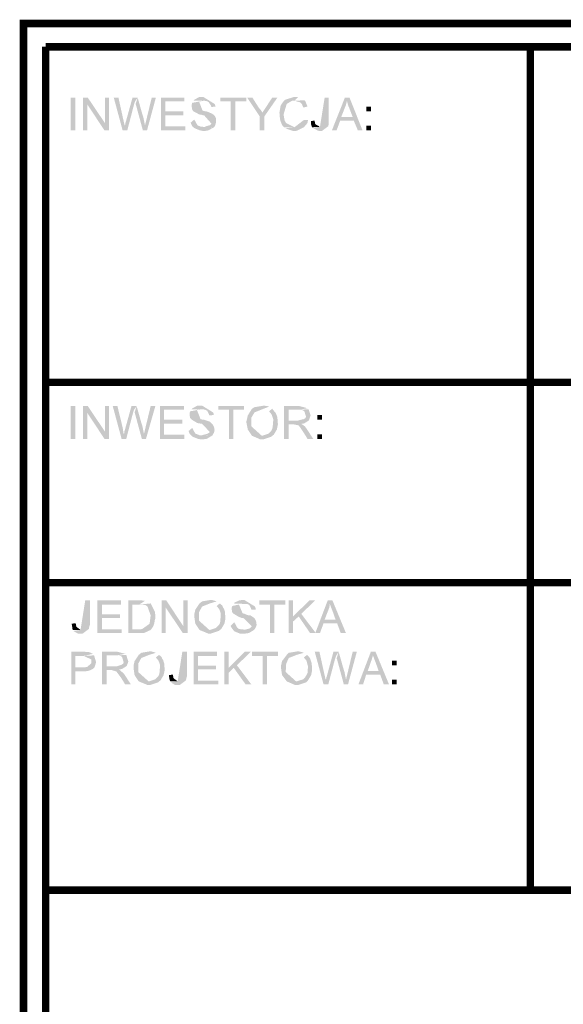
# Model space of a CAD drawing. Header units: millimetres. Extents: x -14047 to 49934, y -21523 to 14989.
# Tile 22 of 256: x 2345 to 2437, y 2850 to 3017. Entities that reach past the tile are written whole.
import ezdxf

# ---------------------------------------------------------------- set-up
doc = ezdxf.new("R2010")
doc.units = ezdxf.units.MM
doc.layers.add('H', color=7, linetype='Continuous')
doc.layers.add('P', color=7, linetype='Continuous')

msp = doc.modelspace()

# ---------------------------------------------------------------- hatches: boundary and pattern name
at = {"layer": 'H', "linetype": 'Continuous'}
for points in [[(2353.746, 2998.045), (2353.746, 3003.599), (2354.541, 3003.599), (2354.541, 2998.045)], [(2355.861, 2998.045), (2355.861, 3003.599), (2356.656, 3003.599), (2356.571, 3002.454), (2356.571, 2998.045)], [(2359.48, 2998.045), (2356.571, 3002.454), (2356.656, 3003.599), (2359.565, 2999.28)], [(2359.48, 2998.045), (2359.565, 2999.28), (2359.565, 3003.599), (2360.27, 3003.599), (2360.27, 2998.045)], [(2362.565, 2998.045), (2361.065, 3003.599), (2361.86, 3003.599), (2362.655, 2999.984), (2362.92, 2998.835)], [(2362.565, 2998.045), (2362.92, 2998.835), (2363.005, 2999.015), (2363.005, 2999.28), (2363.095, 2999.455), (2364.24, 3003.599), (2365.124, 3003.599), (2364.68, 3002.984), (2364.505, 3002.454), (2363.36, 2998.045)], [(2366.004, 2998.045), (2364.86, 3002.274), (2364.77, 3002.539), (2365.124, 3003.599), (2365.914, 3000.779), (2366.094, 3000.249), (2366.354, 2998.925), (2366.354, 2998.835)], [(2366.004, 2998.045), (2366.354, 2998.835), (2367.504, 3003.599), (2368.209, 3003.599), (2366.709, 2998.045)], [(2369.089, 2998.045), (2369.089, 3003.599), (2373.058, 3003.599), (2373.058, 3002.984), (2369.794, 3002.984), (2369.794, 3001.304), (2372.883, 3001.304), (2372.883, 3000.599), (2369.794, 3000.599), (2369.794, 2998.75), (2373.233, 2998.75), (2373.233, 2998.045)], [(2378.083, 2998.575), (2376.408, 2998.66), (2377.378, 2998.925), (2377.643, 2999.19), (2376.408, 3000.599), (2376.233, 3000.599), (2375.968, 3000.689), (2375.793, 3000.689), (2375.528, 3000.779), (2374.558, 3001.304), (2374.383, 3001.569), (2374.293, 3002.099), (2374.293, 3002.364), (2374.383, 3002.719), (2376.233, 3003.069), (2376.058, 3003.069), (2375.528, 3002.984), (2376.143, 3001.394), (2376.498, 3001.304), (2376.673, 3001.304), (2377.203, 3001.129), (2377.378, 3001.039), (2377.643, 3000.954), (2377.908, 3000.779), (2378.263, 3000.424), (2378.438, 3000.069), (2378.438, 2999.545), (2378.348, 2999.1), (2378.173, 2998.66)], [(2377.643, 3002.009), (2377.558, 3002.274), (2377.203, 3002.804), (2376.938, 3002.984), (2376.498, 3003.069), (2374.558, 3003.069), (2374.733, 3003.244), (2375.528, 3003.689), (2376.323, 3003.689), (2378.173, 3002.539), (2378.263, 3002.364), (2378.348, 3002.099)], [(2380.907, 2998.045), (2380.907, 3002.984), (2379.143, 3002.984), (2379.143, 3003.599), (2383.552, 3003.599), (2383.552, 3002.984), (2381.702, 3002.984), (2381.702, 2998.045)], [(2385.847, 3000.424), (2383.727, 3003.599), (2384.612, 3003.599), (2385.667, 3001.924), (2386.112, 3001.394), (2386.287, 3001.039)], [(2385.847, 2998.045), (2385.847, 3000.424), (2386.287, 3001.039), (2387.961, 3003.599), (2388.841, 3003.599), (2386.637, 3000.424), (2386.637, 2998.045)], [(2389.991, 2998.575), (2389.726, 2998.835), (2389.546, 2999.19), (2389.371, 2999.63), (2389.286, 2999.984), (2389.196, 3001.039), (2389.371, 3002.099), (2389.461, 3002.364), (2389.636, 3002.629), (2389.901, 3002.984), (2390.166, 3003.244), (2390.431, 3003.334), (2391.576, 3003.689), (2391.931, 3003.689), (2392.371, 3003.689), (2391.751, 3003.069), (2391.311, 3003.069), (2390.431, 3002.539), (2389.901, 3000.779), (2389.991, 3000.159), (2390.076, 2999.72), (2390.341, 2999.28), (2391.751, 2998.575)], [(2393.251, 3001.924), (2392.986, 3002.539), (2392.721, 3002.804), (2391.751, 3003.069), (2393.431, 3003.159), (2393.606, 3002.984), (2393.696, 3002.719), (2393.956, 3002.099)], [(2395.895, 2997.955), (2395.635, 2998.045), (2394.84, 2998.485), (2396.075, 2998.66), (2396.87, 3003.599), (2397.575, 3003.599), (2397.575, 2999.545), (2397.575, 2999.19), (2397.485, 2998.75), (2396.425, 2997.955), (2396.25, 2997.955)], [(2398.1, 2998.045), (2400.305, 3003.599), (2401.1, 3003.599), (2400.66, 3003.069), (2400.485, 3002.364), (2399.69, 3000.334), (2401.805, 2999.72), (2399.515, 2999.72), (2398.895, 2998.045)], [(2402.509, 2998.045), (2401.805, 2999.72), (2399.69, 3000.334), (2401.63, 3000.334), (2401.015, 3001.924), (2400.835, 3002.364), (2400.66, 3003.069), (2401.1, 3003.599), (2403.304, 2998.045)], [(2403.924, 3001.304), (2403.924, 3002.099), (2404.714, 3002.099), (2404.714, 3001.304)], [(2376.143, 2997.955), (2375.703, 2998.045), (2374.823, 2998.395), (2374.468, 2998.66), (2374.293, 2998.925), (2374.118, 2999.365), (2374.733, 2999.894), (2375.263, 2998.925), (2375.438, 2998.835), (2375.878, 2998.66), (2378.083, 2998.575), (2377.113, 2998.045), (2376.588, 2997.955)], [(2391.491, 2997.955), (2391.226, 2998.045), (2390.166, 2998.395), (2391.751, 2998.575), (2393.341, 2999.81), (2394.046, 2999.81), (2393.956, 2999.365), (2393.871, 2999.19), (2393.341, 2998.575), (2392.281, 2998.045), (2392.016, 2997.955)], [(2394.751, 2998.575), (2394.666, 2998.75), (2394.576, 2999.015), (2394.576, 2999.63), (2395.19, 2999.72), (2395.19, 2999.545), (2395.28, 2999.1), (2396.075, 2998.66)], [(2403.924, 2998.045), (2403.924, 2998.835), (2404.714, 2998.835), (2404.714, 2998.045)], [(2353.746, 2945.662), (2353.746, 2951.216), (2354.541, 2951.216), (2354.541, 2945.662)], [(2355.861, 2945.662), (2355.861, 2951.216), (2356.656, 2951.216), (2356.571, 2950.071), (2356.571, 2945.662)], [(2359.48, 2945.662), (2356.571, 2950.071), (2356.656, 2951.216), (2359.565, 2946.897)], [(2359.48, 2945.662), (2359.565, 2946.897), (2359.565, 2951.216), (2360.27, 2951.216), (2360.27, 2945.662)], [(2362.39, 2945.662), (2360.89, 2951.216), (2361.685, 2951.216), (2362.565, 2947.602), (2362.74, 2946.457)], [(2362.39, 2945.662), (2362.74, 2946.457), (2362.83, 2946.632), (2362.83, 2946.897), (2362.92, 2947.072), (2364.065, 2951.216), (2364.945, 2951.216), (2364.505, 2950.601), (2364.33, 2950.071), (2363.18, 2945.662)], [(2365.829, 2945.662), (2364.68, 2949.896), (2364.595, 2950.161), (2364.945, 2951.216), (2365.739, 2948.396), (2365.914, 2947.866), (2366.179, 2946.547), (2366.179, 2946.457)], [(2365.829, 2945.662), (2366.179, 2946.457), (2367.324, 2951.216), (2368.119, 2951.216), (2366.534, 2945.662)], [(2368.914, 2945.662), (2368.914, 2951.216), (2372.968, 2951.216), (2372.968, 2950.601), (2369.619, 2950.601), (2369.619, 2948.926), (2372.703, 2948.926), (2372.703, 2948.221), (2369.619, 2948.221), (2369.619, 2946.367), (2373.058, 2946.367), (2373.058, 2945.662)], [(2377.293, 2949.631), (2377.203, 2949.896), (2376.938, 2950.426), (2376.588, 2950.601), (2376.233, 2950.691), (2374.293, 2950.691), (2374.468, 2950.866), (2375.263, 2951.306), (2376.058, 2951.306), (2377.908, 2950.161), (2377.998, 2949.986), (2377.998, 2949.721)], [(2380.642, 2945.662), (2380.642, 2950.601), (2378.793, 2950.601), (2378.793, 2951.216), (2383.197, 2951.216), (2383.197, 2950.601), (2381.347, 2950.601), (2381.347, 2945.662)], [(2384.522, 2946.192), (2383.817, 2947.252), (2383.552, 2948.571), (2383.642, 2948.836), (2383.817, 2949.631), (2384.522, 2950.776), (2384.962, 2951.041), (2386.552, 2951.306), (2387.167, 2951.216), (2387.431, 2951.131), (2386.287, 2950.691), (2384.962, 2950.161), (2384.432, 2949.276), (2384.432, 2947.781), (2386.197, 2946.192)], [(2389.991, 2945.662), (2389.991, 2951.216), (2392.636, 2951.216), (2393.956, 2950.866), (2392.546, 2950.601), (2390.781, 2950.601), (2390.781, 2948.751), (2394.136, 2948.751), (2393.431, 2948.306), (2393.076, 2948.221), (2391.576, 2948.131), (2390.781, 2948.131), (2390.781, 2945.662)], [(2377.733, 2946.192), (2376.058, 2946.282), (2377.028, 2946.547), (2377.378, 2946.812), (2376.058, 2948.221), (2375.878, 2948.221), (2375.618, 2948.306), (2375.438, 2948.306), (2375.173, 2948.396), (2374.293, 2948.926), (2374.028, 2949.191), (2373.938, 2949.721), (2373.938, 2949.986), (2374.028, 2950.336), (2375.968, 2950.691), (2375.173, 2950.601), (2375.793, 2949.016), (2376.143, 2948.926), (2376.323, 2948.926), (2376.848, 2948.751), (2377.113, 2948.661), (2377.378, 2948.571), (2377.558, 2948.396), (2377.908, 2948.041), (2378.083, 2947.692), (2378.173, 2947.162), (2378.083, 2946.722), (2377.823, 2946.282)], [(2385.932, 2945.577), (2384.522, 2946.192), (2386.287, 2946.192), (2387.347, 2946.547), (2387.606, 2946.812), (2387.786, 2946.987), (2387.961, 2947.337), (2388.051, 2947.692), (2388.136, 2948.751), (2388.136, 2949.016), (2387.871, 2949.806), (2387.431, 2950.336), (2387.961, 2950.776), (2388.316, 2950.336), (2388.491, 2950.161), (2388.666, 2949.806), (2388.841, 2949.366), (2388.931, 2948.131), (2388.756, 2947.252), (2388.226, 2946.367), (2387.786, 2946.017), (2386.462, 2945.577)], [(2394.136, 2948.751), (2390.781, 2948.751), (2392.371, 2948.751), (2392.546, 2948.836), (2393.341, 2949.016), (2393.606, 2949.191), (2393.696, 2949.456), (2393.431, 2950.336), (2393.166, 2950.511), (2392.721, 2950.601), (2394.136, 2950.691), (2394.486, 2949.631), (2394.221, 2948.836)], [(2395.635, 2948.926), (2395.635, 2949.721), (2396.425, 2949.721), (2396.425, 2948.926)], [(2393.956, 2945.662), (2393.251, 2946.812), (2392.461, 2947.956), (2391.576, 2948.131), (2392.901, 2948.221), (2393.516, 2947.781), (2393.781, 2947.427), (2394.925, 2945.662)], [(2375.793, 2945.577), (2375.353, 2945.662), (2374.468, 2946.017), (2374.203, 2946.282), (2373.938, 2946.547), (2373.763, 2946.987), (2374.383, 2947.517), (2374.908, 2946.547), (2375.173, 2946.457), (2375.618, 2946.282), (2377.733, 2946.192), (2376.848, 2945.662), (2376.233, 2945.577)], [(2395.635, 2945.662), (2395.635, 2946.457), (2396.425, 2946.457), (2396.425, 2945.662)], [(2355.246, 2912.596), (2354.981, 2912.596), (2354.186, 2913.036), (2355.421, 2913.211), (2356.216, 2918.24), (2357.011, 2918.24), (2357.011, 2914.096), (2356.921, 2913.831), (2356.831, 2913.386), (2355.776, 2912.596), (2355.686, 2912.596)], [(2358.245, 2912.681), (2358.245, 2918.24), (2362.3, 2918.24), (2362.3, 2917.531), (2359.035, 2917.531), (2359.035, 2915.856), (2362.125, 2915.856), (2362.125, 2915.241), (2359.035, 2915.241), (2359.035, 2913.301), (2362.39, 2913.301), (2362.39, 2912.681)], [(2363.535, 2912.681), (2363.535, 2918.24), (2365.564, 2918.24), (2365.739, 2918.24), (2366.354, 2918.15), (2365.384, 2917.531), (2364.24, 2917.531), (2364.24, 2913.301), (2367.324, 2913.211), (2366.179, 2912.681), (2365.739, 2912.681)], [(2367.324, 2913.211), (2364.24, 2913.301), (2365.564, 2913.301), (2365.914, 2913.386), (2367.149, 2914.271), (2367.324, 2915.681), (2366.799, 2917.181), (2366.444, 2917.446), (2365.914, 2917.531), (2365.384, 2917.531), (2367.324, 2917.711), (2368.034, 2916.296), (2368.119, 2915.771), (2368.119, 2915.151), (2368.034, 2914.886), (2367.944, 2914.356), (2367.854, 2914.096), (2367.769, 2913.831), (2367.414, 2913.301)], [(2369.179, 2912.681), (2369.179, 2918.24), (2369.974, 2918.24), (2369.884, 2917.006), (2369.884, 2912.681)], [(2372.793, 2912.681), (2369.884, 2917.006), (2369.974, 2918.24), (2372.883, 2913.831)], [(2372.793, 2912.681), (2372.883, 2913.831), (2372.883, 2918.24), (2373.588, 2918.24), (2373.588, 2912.681)], [(2375.618, 2913.211), (2374.908, 2914.271), (2374.733, 2915.506), (2374.733, 2915.856), (2374.908, 2916.651), (2375.618, 2917.711), (2376.058, 2918.06), (2377.643, 2918.325), (2378.263, 2918.15), (2378.528, 2918.06), (2377.378, 2917.711), (2376.058, 2917.181), (2375.528, 2916.211), (2375.528, 2914.801), (2377.293, 2913.211)], [(2377.113, 2912.596), (2375.618, 2913.211), (2377.378, 2913.211), (2378.438, 2913.566), (2378.703, 2913.831), (2378.878, 2914.006), (2379.053, 2914.271), (2379.143, 2914.621), (2379.233, 2915.771), (2379.233, 2916.036), (2378.968, 2916.741), (2378.528, 2917.271), (2379.053, 2917.711), (2379.498, 2917.356), (2379.583, 2917.091), (2379.763, 2916.826), (2379.937, 2916.296), (2380.022, 2915.151), (2379.848, 2914.271), (2379.318, 2913.386), (2378.878, 2913.036), (2377.558, 2912.596)], [(2384.877, 2913.211), (2383.197, 2913.211), (2384.172, 2913.476), (2384.522, 2913.831), (2383.197, 2915.151), (2383.022, 2915.241), (2382.757, 2915.241), (2382.582, 2915.326), (2382.317, 2915.416), (2381.437, 2915.946), (2381.172, 2916.211), (2381.082, 2916.741), (2381.082, 2916.916), (2381.172, 2917.271), (2383.112, 2917.711), (2382.317, 2917.531), (2382.937, 2916.036), (2383.287, 2915.946), (2383.462, 2915.856), (2383.992, 2915.681), (2384.257, 2915.681), (2384.522, 2915.506), (2384.697, 2915.416), (2385.052, 2915.066), (2385.227, 2914.711), (2385.317, 2914.096), (2385.227, 2913.741), (2384.962, 2913.301)], [(2384.432, 2916.651), (2384.347, 2916.916), (2384.082, 2917.446), (2383.727, 2917.621), (2383.377, 2917.621), (2381.437, 2917.711), (2381.612, 2917.886), (2382.407, 2918.24), (2383.197, 2918.325), (2385.052, 2917.181), (2385.142, 2916.916), (2385.142, 2916.651)], [(2387.606, 2912.681), (2387.606, 2917.531), (2385.757, 2917.531), (2385.757, 2918.24), (2390.166, 2918.24), (2390.166, 2917.531), (2388.316, 2917.531), (2388.316, 2912.681)], [(2390.781, 2912.681), (2390.781, 2918.24), (2391.491, 2918.24), (2391.491, 2912.681)], [(2391.491, 2914.621), (2391.491, 2915.506), (2394.311, 2918.24), (2395.28, 2918.24), (2392.901, 2915.946), (2392.461, 2915.506)], [(2395.28, 2912.681), (2397.395, 2918.24), (2398.19, 2918.24), (2397.75, 2917.621), (2397.66, 2917.006), (2396.87, 2914.976), (2398.985, 2914.356), (2396.69, 2914.356), (2396.075, 2912.681)], [(2399.6, 2912.681), (2398.985, 2914.356), (2396.87, 2914.976), (2398.72, 2914.976), (2398.19, 2916.476), (2398.015, 2916.916), (2397.75, 2917.621), (2398.19, 2918.24), (2400.485, 2912.681)], [(2354.186, 2913.211), (2354.011, 2913.386), (2354.011, 2913.651), (2353.921, 2914.271), (2354.541, 2914.356), (2354.626, 2914.181), (2354.716, 2913.741), (2355.421, 2913.211)], [(2382.937, 2912.596), (2382.492, 2912.596), (2381.612, 2912.946), (2381.347, 2913.211), (2381.082, 2913.566), (2380.907, 2913.916), (2381.522, 2914.536), (2382.052, 2913.566), (2382.317, 2913.386), (2382.757, 2913.301), (2384.877, 2913.211), (2383.992, 2912.681), (2383.377, 2912.596)], [(2394.401, 2912.681), (2392.461, 2915.506), (2392.901, 2915.946), (2395.37, 2912.681)], [(2353.836, 2903.952), (2353.836, 2909.507), (2356.126, 2909.507), (2357.011, 2909.422), (2357.276, 2909.242), (2357.541, 2909.157), (2355.951, 2908.802), (2354.541, 2908.802), (2354.541, 2906.862), (2357.715, 2906.772), (2357.541, 2906.597), (2357.186, 2906.422), (2356.656, 2906.247), (2356.041, 2906.157), (2354.541, 2906.157), (2354.541, 2903.952)], [(2359.035, 2903.952), (2359.035, 2909.507), (2361.685, 2909.507), (2363.005, 2909.157), (2361.595, 2908.892), (2359.83, 2908.892), (2359.83, 2907.037), (2363.18, 2907.037), (2362.475, 2906.597), (2362.125, 2906.512), (2360.625, 2906.422), (2359.83, 2906.422), (2359.83, 2903.952)], [(2365.299, 2904.482), (2364.595, 2905.542), (2364.415, 2906.772), (2364.415, 2907.127), (2364.595, 2907.922), (2365.299, 2908.977), (2365.739, 2909.332), (2367.324, 2909.597), (2367.944, 2909.422), (2368.209, 2909.332), (2367.064, 2908.977), (2365.739, 2908.452), (2365.209, 2907.482), (2365.209, 2906.067), (2366.974, 2904.482)], [(2371.734, 2903.862), (2371.474, 2903.862), (2370.764, 2904.307), (2371.914, 2904.482), (2372.703, 2909.507), (2373.498, 2909.507), (2373.498, 2905.362), (2373.413, 2905.097), (2373.323, 2904.657), (2372.264, 2903.862), (2372.179, 2903.862)], [(2374.648, 2903.952), (2374.648, 2909.507), (2378.613, 2909.507), (2378.613, 2908.802), (2375.353, 2908.802), (2375.353, 2907.127), (2378.438, 2907.127), (2378.438, 2906.512), (2375.353, 2906.512), (2375.353, 2904.572), (2378.793, 2904.572), (2378.793, 2903.952)], [(2379.848, 2903.952), (2379.848, 2909.507), (2380.552, 2909.507), (2380.552, 2903.952)], [(2380.552, 2905.892), (2380.552, 2906.772), (2383.287, 2909.507), (2384.347, 2909.507), (2381.967, 2907.217), (2381.437, 2906.772)], [(2386.372, 2903.952), (2386.372, 2908.802), (2384.522, 2908.802), (2384.522, 2909.507), (2388.931, 2909.507), (2388.931, 2908.802), (2387.082, 2908.802), (2387.082, 2903.952)], [(2390.431, 2904.482), (2389.636, 2905.542), (2389.461, 2906.772), (2389.461, 2907.127), (2389.636, 2907.922), (2390.431, 2908.977), (2390.781, 2909.332), (2392.371, 2909.597), (2393.076, 2909.422), (2393.341, 2909.332), (2392.106, 2908.977), (2390.781, 2908.452), (2390.341, 2907.482), (2390.256, 2906.067), (2392.016, 2904.482)], [(2396.69, 2903.952), (2395.19, 2909.507), (2395.985, 2909.507), (2396.78, 2905.892), (2397.045, 2904.747)], [(2396.69, 2903.952), (2397.045, 2904.747), (2397.13, 2904.922), (2397.13, 2905.097), (2397.22, 2905.277), (2398.365, 2909.507), (2399.25, 2909.507), (2398.81, 2908.802), (2398.63, 2908.272), (2397.485, 2903.952)], [(2400.13, 2903.952), (2398.985, 2908.187), (2398.895, 2908.362), (2399.25, 2909.507), (2400.045, 2906.687), (2400.22, 2906.157), (2400.485, 2904.832), (2400.485, 2904.747)], [(2400.13, 2903.952), (2400.485, 2904.747), (2401.63, 2909.507), (2402.334, 2909.507), (2400.835, 2903.952)], [(2402.599, 2903.952), (2404.714, 2909.507), (2405.509, 2909.507), (2405.069, 2908.892), (2404.894, 2908.272), (2404.189, 2906.247), (2406.304, 2905.627), (2403.924, 2905.627), (2403.394, 2903.952)], [(2406.919, 2903.952), (2406.304, 2905.627), (2404.189, 2906.247), (2406.039, 2906.247), (2405.509, 2907.747), (2405.334, 2908.187), (2405.069, 2908.892), (2405.509, 2909.507), (2407.804, 2903.952)], [(2357.715, 2906.772), (2354.541, 2906.862), (2356.126, 2906.862), (2356.571, 2906.952), (2357.276, 2907.567), (2357.276, 2908.187), (2355.951, 2908.802), (2357.715, 2908.892), (2358.065, 2907.747), (2357.8, 2906.862)], [(2363.18, 2907.037), (2359.83, 2907.037), (2361.42, 2907.037), (2361.595, 2907.037), (2362.39, 2907.302), (2362.655, 2907.482), (2362.74, 2907.747), (2362.475, 2908.627), (2362.21, 2908.802), (2361.77, 2908.892), (2363.18, 2908.977), (2363.535, 2907.832), (2363.27, 2907.127)], [(2366.799, 2903.862), (2365.299, 2904.482), (2367.064, 2904.482), (2368.119, 2904.832), (2368.384, 2905.097), (2368.559, 2905.277), (2368.739, 2905.542), (2368.824, 2905.892), (2368.914, 2907.037), (2368.914, 2907.302), (2368.649, 2908.007), (2368.209, 2908.537), (2368.739, 2908.977), (2369.179, 2908.627), (2369.269, 2908.362), (2369.444, 2908.097), (2369.619, 2907.567), (2369.709, 2906.422), (2369.529, 2905.542), (2369.004, 2904.657), (2368.559, 2904.307), (2367.239, 2903.862)], [(2391.841, 2903.862), (2390.431, 2904.482), (2392.106, 2904.482), (2393.251, 2904.832), (2393.516, 2905.097), (2393.606, 2905.277), (2393.781, 2905.542), (2393.956, 2905.892), (2394.046, 2907.037), (2393.956, 2907.302), (2393.781, 2908.007), (2393.341, 2908.537), (2393.871, 2908.977), (2394.221, 2908.627), (2394.401, 2908.362), (2394.486, 2908.097), (2394.666, 2907.567), (2394.751, 2906.422), (2394.576, 2905.542), (2394.046, 2904.657), (2393.696, 2904.307), (2392.371, 2903.862)], [(2408.334, 2907.217), (2408.334, 2908.007), (2409.124, 2908.007), (2409.124, 2907.217)], [(2363.005, 2903.952), (2362.3, 2905.097), (2361.505, 2906.157), (2360.625, 2906.422), (2361.95, 2906.512), (2362.565, 2905.982), (2362.83, 2905.717), (2363.975, 2903.952)], [(2383.462, 2903.952), (2381.437, 2906.772), (2381.967, 2907.217), (2384.432, 2903.952)], [(2370.679, 2904.482), (2370.589, 2904.657), (2370.499, 2904.922), (2370.414, 2905.542), (2371.119, 2905.627), (2371.119, 2905.452), (2371.209, 2905.012), (2371.914, 2904.482)], [(2408.334, 2903.952), (2408.334, 2904.747), (2409.124, 2904.747), (2409.124, 2903.952)]]:
    msp.add_hatch(color=256, dxfattribs=at).paths.add_polyline_path(points)

# ---------------------------------------------------------------- linework, layer by layer
at = {"layer": 'P', "const_width": 1.27}
for points in [[(2792.102, 3016.207), (2345.722, 3016.207), (2345.722, 2629.529)], [(2345.722, 3016.207), (2345.722, 2985.696)], [(2349.512, 3012.243), (2788.223, 3012.243)], [(2349.512, 3012.243), (2349.512, 2981.907)], [(2431.791, 3012.243), (2431.791, 2981.907)], [(2345.722, 2629.529), (2345.722, 2985.696)], [(2349.512, 2981.907), (2349.512, 2667.974)], [(2431.791, 2981.907), (2431.791, 2869.032)], [(2349.512, 2955.275), (2788.223, 2955.275)], [(2349.512, 2921.235), (2788.223, 2921.235)], [(2788.223, 2869.032), (2349.512, 2869.032)]]:
    msp.add_lwpolyline(points, dxfattribs=at)

doc.saveas('drawing.dxf')
